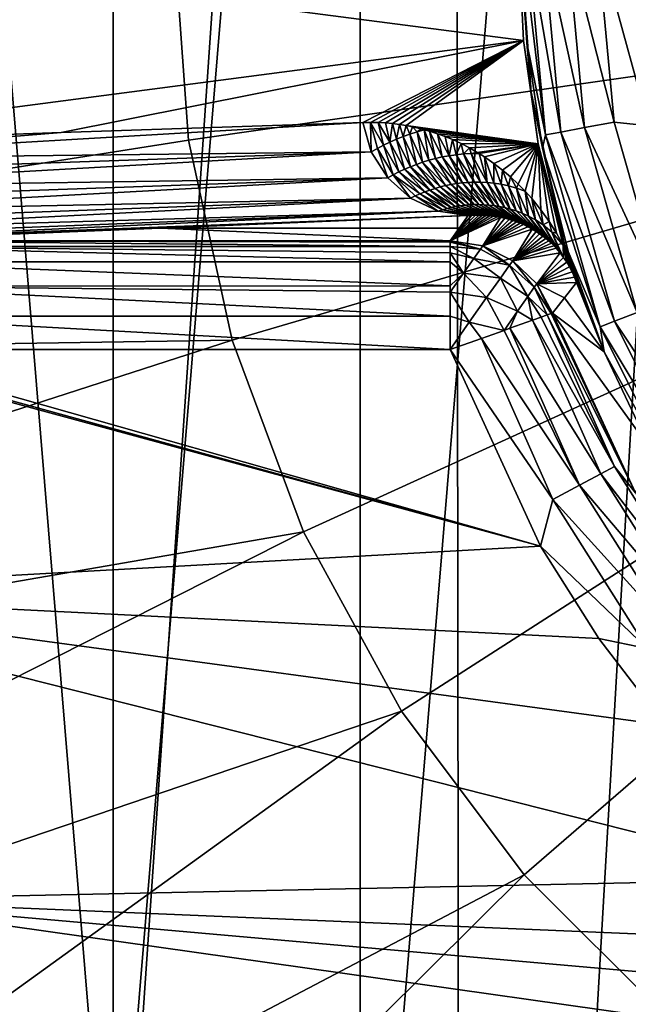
# Model space of a CAD drawing. Header units: metres. Extents: x -147 to 182, y -23 to 81.
# Tile 71 of 212: x -4.38 to -2.7, y -2.95 to -0.23. Entities that reach past the tile are written whole.
import ezdxf

# ---------------------------------------------------------------- set-up
doc = ezdxf.new("R2010")
doc.units = ezdxf.units.M
doc.layers.add('solid_ORA153_SW0001', color=7, linetype='CONTINUOUS')

msp = doc.modelspace()

# ---------------------------------------------------------------- linework, layer by layer
at = {"layer": 'solid_ORA153_SW0001'}
for points in [[(-2.053509, 9.763931, -40.900002), (-3.161774, -9.463129, -40.900002), (-3.184753, 9.455426, -40.900002)], [(-2.053509, 9.763931, -40.900002), (-2.033576, -9.768104, -40.900002), (-3.161774, -9.463129, -40.900002)], [(-3.184753, 9.455426, -40.900002), (-4.448891, -8.930674, -40.900002), (-4.46988, 8.920187, -40.900002)], [(-3.184753, 9.455426, -40.900002), (-3.161774, -9.463129, -40.900002), (-4.448891, -8.930674, -40.900002)], [(-2.666446, 4.924432, 26.700001), (-3.4404, 4.418555, 26.700001), (-3.440383, -4.418568, 26.700001)], [(-2.666446, 4.924432, 26.700001), (-3.440383, -4.418568, 26.700001), (-2.666427, -4.924442, 26.700001)], [(-3.4404, 4.418555, 26.700001), (-4.12078, 3.791986, 26.700001), (-4.120762, -3.792004, 26.700001)], [(-3.4404, 4.418555, 26.700001), (-4.120762, -3.792004, 26.700001), (-3.440383, -4.418568, 26.700001)], [(-4.12078, 3.791986, 26.700001), (-4.688452, 3.062412, 26.700001), (-4.120762, -3.792004, 26.700001)], [(-4.688452, 3.062412, 26.700001), (-4.688441, -3.062429, 26.700001), (-4.120762, -3.792004, 26.700001)], [(-7.801287, -1.175855, 40.898582), (-3.953293, 0, 41.289154), (-7.889405, 0, 40.898582)], [(-7.801287, -1.175855, 40.898582), (-3.913054, -0.562612, 41.289154), (-3.953293, 0, 41.289154)], [(-3.004187, 0.000001, 28.219698), (-2.99041, -0.287379, 28.219698), (-5.20259, 0, 38.562374)], [(0, 0, 41.419533), (-3.953293, 0, 41.289154), (-3.913054, -0.562612, 41.289154)], [(0, 0, 41.419533), (-3.913054, -0.562612, 41.289154), (-3.793157, -1.113771, 41.289154)], [(0, 0, 41.419533), (-3.793157, -1.113771, 41.289154), (-3.596042, -1.642257, 41.289154)], [(0, 0, 41.419533), (-3.596042, -1.642257, 41.289154), (-3.325722, -2.137311, 41.289154)], [(0, 0, 41.419533), (-3.325722, -2.137311, 41.289154), (-2.9877, -2.588856, 41.289154)], [(-2.968901, -0.429621, 28.179861), (-2.99041, -0.287379, 28.219698), (-3.004187, 0.000001, 28.219698)], [(-2.968901, -0.429621, 28.179861), (-3.004187, 0.000001, 28.219698), (-2.999824, 0, 28.179861)], [(-2.999824, 0, 28.179861), (-2.995614, 0, 27.697382), (-2.981189, -0.293621, 27.697382)], [(-2.968901, -0.429621, 28.179861), (-2.999824, 0, 28.179861), (-2.981189, -0.293621, 27.697382)], [(-2.929543, -0.547626, 27.605305), (-2.981189, -0.293621, 27.697382), (-2.995614, 0, 27.697382)], [(-2.929543, -0.547626, 27.605305), (-2.995614, 0, 27.697382), (-2.980288, 0, 27.605305)], [(0, 0, 41.419533), (-2.9877, -2.588856, 41.289154), (-2.588856, -2.9877, 41.289154)], [(-2.980288, 0, 27.605305), (-2.937348, 0, 27.52232), (-2.887334, -0.539736, 27.52232)], [(-2.929543, -0.547626, 27.605305), (-2.980288, 0, 27.605305), (-2.887334, -0.539736, 27.52232)], [(-2.937348, 0, 27.52232), (-2.87096, 0, 27.456572), (-2.822077, -0.527538, 27.456572)], [(-2.887334, -0.539736, 27.52232), (-2.937348, 0, 27.52232), (-2.822077, -0.527538, 27.456572)], [(-2.87096, 0, 27.456572), (-2.787565, 0, 27.414434), (-2.740101, -0.512214, 27.414434)], [(-2.822077, -0.527538, 27.456572), (-2.87096, 0, 27.456572), (-2.740101, -0.512214, 27.414434)], [(-2.787565, 0, 27.414434), (-2.695625, 0, 27.4), (-2.644397, -0.523011, 27.4)], [(-2.740101, -0.512214, 27.414434), (-2.787565, 0, 27.414434), (-2.644397, -0.523011, 27.4)], [(-2.99041, -0.287379, 28.219698), (-5.170907, -0.5733, 38.562374), (-5.20259, 0, 38.562374)], [(-2.99041, -0.287379, 28.219698), (-4.264335, -0.540721, 34.308868), (-5.170907, -0.5733, 38.562374)], [(-2.99041, -0.287379, 28.219698), (-3.432962, -0.513266, 30.416443), (-4.264335, -0.540721, 34.308868)], [(-2.99041, -0.287379, 28.219698), (-3.4114, -0.513061, 30.315979), (-3.432962, -0.513266, 30.416443)], [(-2.99041, -0.287379, 28.219698), (-3.390496, -0.513542, 30.219072), (-3.4114, -0.513061, 30.315979)], [(-2.99041, -0.287379, 28.219698), (-3.370254, -0.51471, 30.12575), (-3.390496, -0.513542, 30.219072)], [(-2.99041, -0.287379, 28.219698), (-3.350685, -0.516585, 30.036091), (-3.370254, -0.51471, 30.12575)], [(-2.99041, -0.287379, 28.219698), (-3.331735, -0.519042, 29.949759), (-3.350685, -0.516585, 30.036091)], [(-2.99041, -0.287379, 28.219698), (-3.313373, -0.522016, 29.866579), (-3.331735, -0.519042, 29.949759)], [(-2.99041, -0.287379, 28.219698), (-2.949206, -0.572124, 28.219698), (-3.313373, -0.522016, 29.866579)], [(-2.968901, -0.429621, 28.179861), (-2.949206, -0.572124, 28.219698), (-2.99041, -0.287379, 28.219698)], [(-2.968901, -0.429621, 28.179861), (-2.981189, -0.293621, 27.697382), (-2.938054, -0.584415, 27.697382)], [(-2.929543, -0.547626, 27.605305), (-2.938054, -0.584415, 27.697382), (-2.981189, -0.293621, 27.697382)], [(-2.876768, -0.850384, 28.179861), (-2.949206, -0.572124, 28.219698), (-2.968901, -0.429621, 28.179861)], [(-2.876768, -0.850384, 28.179861), (-2.968901, -0.429621, 28.179861), (-2.938054, -0.584415, 27.697382)], [(-4.264335, -0.540721, 34.308868), (-3.432962, -0.513266, 30.416443), (-5.163167, -0.614158, 38.561192)], [(-5.163167, -0.614158, 38.561192), (-3.432962, -0.513266, 30.416443), (-3.409309, -0.594676, 30.420786)], [(-3.409309, -0.594676, 30.420786), (-3.432962, -0.513266, 30.416443), (-3.4114, -0.513061, 30.315979)], [(-3.375465, -0.576136, 30.226858), (-3.4114, -0.513061, 30.315979), (-3.390496, -0.513542, 30.219072)], [(-3.392587, -0.585157, 30.323849), (-3.409309, -0.594676, 30.420786), (-3.4114, -0.513061, 30.315979)], [(-3.375465, -0.576136, 30.226858), (-3.392587, -0.585157, 30.323849), (-3.4114, -0.513061, 30.315979)], [(-3.357934, -0.567626, 30.129816), (-3.390496, -0.513542, 30.219072), (-3.370254, -0.51471, 30.12575)], [(-3.357934, -0.567626, 30.129816), (-3.375465, -0.576136, 30.226858), (-3.390496, -0.513542, 30.219072)], [(-3.357934, -0.567626, 30.129816), (-3.370254, -0.51471, 30.12575), (-3.350685, -0.516585, 30.036091)], [(-2.822077, -0.527538, 27.456572), (-2.740101, -0.512214, 27.414434), (-2.599327, -1.006984, 27.414434)], [(-2.599327, -1.006984, 27.414434), (-2.740101, -0.512214, 27.414434), (-2.644397, -0.523011, 27.4)], [(-5.163167, -0.614158, 38.561192), (-5.170907, -0.5733, 38.562374), (-4.264335, -0.540721, 34.308868)], [(-3.33998, -0.559639, 30.032719), (-3.357934, -0.567626, 30.129816), (-3.350685, -0.516585, 30.036091)], [(-3.33998, -0.559639, 30.032719), (-3.350685, -0.516585, 30.036091), (-3.331735, -0.519042, 29.949759)], [(-3.321589, -0.552193, 29.935564), (-3.33998, -0.559639, 30.032719), (-3.331735, -0.519042, 29.949759)], [(-3.321589, -0.552193, 29.935564), (-3.331735, -0.519042, 29.949759), (-3.313373, -0.522016, 29.866579)], [(-3.302742, -0.545307, 29.838348), (-3.321589, -0.552193, 29.935564), (-3.313373, -0.522016, 29.866579)], [(-2.949206, -0.572124, 28.219698), (-3.295606, -0.525518, 29.7866), (-3.313373, -0.522016, 29.866579)], [(-3.302742, -0.545307, 29.838348), (-3.313373, -0.522016, 29.866579), (-3.295606, -0.525518, 29.7866)], [(-3.283415, -0.539006, 29.741066), (-3.302742, -0.545307, 29.838348), (-3.295606, -0.525518, 29.7866)], [(-3.2681, -0.622983, 29.817549), (-3.302742, -0.545307, 29.838348), (-3.283415, -0.539006, 29.741066)], [(-2.949206, -0.572124, 28.219698), (-3.271642, -0.531132, 29.679489), (-3.295606, -0.525518, 29.7866)], [(-3.283415, -0.539006, 29.741066), (-3.295606, -0.525518, 29.7866), (-3.271642, -0.531132, 29.679489)], [(-3.283415, -0.539006, 29.741066), (-3.271642, -0.531132, 29.679489), (-3.26345, -0.533315, 29.643099)], [(-3.25064, -0.617584, 29.715336), (-3.283415, -0.539006, 29.741066), (-3.26345, -0.533315, 29.643099)], [(-3.25064, -0.617584, 29.715336), (-3.2681, -0.622983, 29.817549), (-3.283415, -0.539006, 29.741066)], [(-2.949206, -0.572124, 28.219698), (-3.26345, -0.533315, 29.643099), (-3.271642, -0.531132, 29.679489)], [(-2.949206, -0.572124, 28.219698), (-3.248736, -0.537567, 29.578041), (-3.26345, -0.533315, 29.643099)], [(-3.232703, -0.612773, 29.613068), (-3.26345, -0.533315, 29.643099), (-3.248736, -0.537567, 29.578041)], [(-3.232703, -0.612773, 29.613068), (-3.25064, -0.617584, 29.715336), (-3.26345, -0.533315, 29.643099)], [(-2.949206, -0.572124, 28.219698), (-3.226804, -0.544672, 29.481777), (-3.248736, -0.537567, 29.578041)], [(-3.214253, -0.608585, 29.510735), (-3.248736, -0.537567, 29.578041), (-3.226804, -0.544672, 29.481777)], [(-3.214253, -0.608585, 29.510735), (-3.232703, -0.612773, 29.613068), (-3.248736, -0.537567, 29.578041)], [(-2.929543, -0.547626, 27.605305), (-2.887334, -0.539736, 27.52232), (-2.738996, -1.061092, 27.52232)], [(-2.887334, -0.539736, 27.52232), (-2.822077, -0.527538, 27.456572), (-2.677091, -1.037111, 27.456572)], [(-2.738996, -1.061092, 27.52232), (-2.887334, -0.539736, 27.52232), (-2.677091, -1.037111, 27.456572)], [(-2.677091, -1.037111, 27.456572), (-2.822077, -0.527538, 27.456572), (-2.599327, -1.006984, 27.414434)], [(-7.801287, -1.175855, 40.898582), (-3.793157, -1.113771, 41.289154), (-3.913054, -0.562612, 41.289154)], [(-3.333653, -0.649926, 30.225908), (-3.375465, -0.576136, 30.226858), (-3.357934, -0.567626, 30.129816)], [(-3.317868, -0.642429, 30.123888), (-3.357934, -0.567626, 30.129816), (-3.33998, -0.559639, 30.032719)], [(-3.317868, -0.642429, 30.123888), (-3.333653, -0.649926, 30.225908), (-3.357934, -0.567626, 30.129816)], [(-3.301692, -0.635428, 30.021822), (-3.33998, -0.559639, 30.032719), (-3.321589, -0.552193, 29.935564)], [(-3.301692, -0.635428, 30.021822), (-3.317868, -0.642429, 30.123888), (-3.33998, -0.559639, 30.032719)], [(-3.285109, -0.628939, 29.91971), (-3.321589, -0.552193, 29.935564), (-3.302742, -0.545307, 29.838348)], [(-3.285109, -0.628939, 29.91971), (-3.301692, -0.635428, 30.021822), (-3.321589, -0.552193, 29.935564)], [(-3.2681, -0.622983, 29.817549), (-3.285109, -0.628939, 29.91971), (-3.302742, -0.545307, 29.838348)], [(-2.949206, -0.572124, 28.219698), (-3.205827, -0.552425, 29.390627), (-3.226804, -0.544672, 29.481777)], [(-3.195249, -0.605067, 29.408327), (-3.226804, -0.544672, 29.481777), (-3.205827, -0.552425, 29.390627)], [(-3.195249, -0.605067, 29.408327), (-3.214253, -0.608585, 29.510735), (-3.226804, -0.544672, 29.481777)], [(-2.949206, -0.572124, 28.219698), (-3.185736, -0.560711, 29.304193), (-3.205827, -0.552425, 29.390627)], [(-3.195249, -0.605067, 29.408327), (-3.205827, -0.552425, 29.390627), (-3.185736, -0.560711, 29.304193)], [(-3.175636, -0.602273, 29.30583), (-3.195249, -0.605067, 29.408327), (-3.185736, -0.560711, 29.304193)], [(-2.949206, -0.572124, 28.219698), (-3.161822, -0.571766, 29.202572), (-3.185736, -0.560711, 29.304193)], [(-3.175636, -0.602273, 29.30583), (-3.185736, -0.560711, 29.304193), (-3.161822, -0.571766, 29.202572)], [(-2.779036, -1.076604, 27.605305), (-2.938054, -0.584415, 27.697382), (-2.929543, -0.547626, 27.605305)], [(-2.779036, -1.076604, 27.605305), (-2.929543, -0.547626, 27.605305), (-2.738996, -1.061092, 27.52232)], [(-5.149323, -0.653947, 38.558807), (-5.163167, -0.614158, 38.561192), (-3.409309, -0.594676, 30.420786)], [(-5.129448, -0.691899, 38.555233), (-5.149323, -0.653947, 38.558807), (-3.409309, -0.594676, 30.420786)], [(-5.129448, -0.691899, 38.555233), (-3.409309, -0.594676, 30.420786), (-3.364094, -0.666352, 30.429819)], [(-3.364094, -0.666352, 30.429819), (-3.409309, -0.594676, 30.420786), (-3.392587, -0.585157, 30.323849)], [(-3.349058, -0.657904, 30.327887), (-3.392587, -0.585157, 30.323849), (-3.375465, -0.576136, 30.226858)], [(-3.349058, -0.657904, 30.327887), (-3.364094, -0.666352, 30.429819), (-3.392587, -0.585157, 30.323849)], [(-3.333653, -0.649926, 30.225908), (-3.349058, -0.657904, 30.327887), (-3.375465, -0.576136, 30.226858)], [(-3.155351, -0.600275, 29.203226), (-3.175636, -0.602273, 29.30583), (-3.161822, -0.571766, 29.202572)], [(-2.949206, -0.572124, 28.219698), (-3.139169, -0.583498, 29.107698), (-3.161822, -0.571766, 29.202572)], [(-3.155351, -0.600275, 29.203226), (-3.161822, -0.571766, 29.202572), (-3.139169, -0.583498, 29.107698)], [(-3.134309, -0.599163, 29.100487), (-3.155351, -0.600275, 29.203226), (-3.139169, -0.583498, 29.107698)], [(-2.949206, -0.572124, 28.219698), (-3.117685, -0.595797, 29.019094), (-3.139169, -0.583498, 29.107698)], [(-3.134309, -0.599163, 29.100487), (-3.139169, -0.583498, 29.107698), (-3.117685, -0.595797, 29.019094)], [(-3.134309, -0.599163, 29.100487), (-3.117685, -0.595797, 29.019094), (-3.112279, -0.599091, 28.997034)], [(-2.949206, -0.572124, 28.219698), (-3.112279, -0.599091, 28.997034), (-3.117685, -0.595797, 29.019094)], [(-2.949206, -0.572124, 28.219698), (-3.097314, -0.608606, 28.936472), (-3.112279, -0.599091, 28.997034)], [(-2.949206, -0.572124, 28.219698), (-3.07177, -0.626368, 28.835037), (-3.097314, -0.608606, 28.936472)], [(-2.949206, -0.572124, 28.219698), (-3.04794, -0.644793, 28.742897), (-3.07177, -0.626368, 28.835037)], [(-2.949206, -0.572124, 28.219698), (-3.02569, -0.663781, 28.659384), (-3.04794, -0.644793, 28.742897)], [(-2.949206, -0.572124, 28.219698), (-3.004902, -0.683256, 28.583912), (-3.02569, -0.663781, 28.659384)], [(-2.949206, -0.572124, 28.219698), (-2.985549, -0.703076, 28.516228), (-3.004902, -0.683256, 28.583912)], [(-2.949206, -0.572124, 28.219698), (-2.967299, -0.723449, 28.455072), (-2.985549, -0.703076, 28.516228)], [(-2.949206, -0.572124, 28.219698), (-2.942226, -0.75454, 28.376127), (-2.967299, -0.723449, 28.455072)], [(-2.949206, -0.572124, 28.219698), (-2.919562, -0.786351, 28.311056), (-2.942226, -0.75454, 28.376127)], [(-2.949206, -0.572124, 28.219698), (-2.899153, -0.818794, 28.259089), (-2.919562, -0.786351, 28.311056)], [(-2.949206, -0.572124, 28.219698), (-2.880952, -0.85162, 28.219698), (-2.899153, -0.818794, 28.259089)], [(-2.8779, -0.850719, 28.19989), (-2.880952, -0.85162, 28.219698), (-2.949206, -0.572124, 28.219698)], [(-2.8779, -0.850719, 28.19989), (-2.949206, -0.572124, 28.219698), (-2.876768, -0.850384, 28.179861)], [(-2.876768, -0.850384, 28.179861), (-2.938054, -0.584415, 27.697382), (-2.866624, -0.869581, 27.697382)], [(-2.779036, -1.076604, 27.605305), (-2.866624, -0.869581, 27.697382), (-2.938054, -0.584415, 27.697382)], [(-3.219333, -0.691213, 29.836224), (-3.285109, -0.628939, 29.91971), (-3.2681, -0.622983, 29.817549)], [(-3.20465, -0.68762, 29.73505), (-3.2681, -0.622983, 29.817549), (-3.25064, -0.617584, 29.715336)], [(-3.20465, -0.68762, 29.73505), (-3.219333, -0.691213, 29.836224), (-3.2681, -0.622983, 29.817549)], [(-3.189616, -0.684529, 29.633858), (-3.25064, -0.617584, 29.715336), (-3.232703, -0.612773, 29.613068)], [(-3.189616, -0.684529, 29.633858), (-3.20465, -0.68762, 29.73505), (-3.25064, -0.617584, 29.715336)], [(-3.174207, -0.681971, 29.532644), (-3.232703, -0.612773, 29.613068), (-3.214253, -0.608585, 29.510735)], [(-3.174207, -0.681971, 29.532644), (-3.189616, -0.684529, 29.633858), (-3.232703, -0.612773, 29.613068)], [(-3.158391, -0.679982, 29.431404), (-3.214253, -0.608585, 29.510735), (-3.195249, -0.605067, 29.408327)], [(-3.158391, -0.679982, 29.431404), (-3.174207, -0.681971, 29.532644), (-3.214253, -0.608585, 29.510735)], [(-3.142131, -0.678609, 29.330137), (-3.195249, -0.605067, 29.408327), (-3.175636, -0.602273, 29.30583)], [(-3.142131, -0.678609, 29.330137), (-3.158391, -0.679982, 29.431404), (-3.195249, -0.605067, 29.408327)], [(-3.125379, -0.677908, 29.228834), (-3.175636, -0.602273, 29.30583), (-3.155351, -0.600275, 29.203226)], [(-3.125379, -0.677908, 29.228834), (-3.142131, -0.678609, 29.330137), (-3.175636, -0.602273, 29.30583)], [(-3.108074, -0.677955, 29.127485), (-3.155351, -0.600275, 29.203226), (-3.134309, -0.599163, 29.100487)], [(-3.108074, -0.677955, 29.127485), (-3.125379, -0.677908, 29.228834), (-3.155351, -0.600275, 29.203226)], [(-3.090139, -0.678844, 29.026075), (-3.134309, -0.599163, 29.100487), (-3.112279, -0.599091, 28.997034)], [(-3.090139, -0.678844, 29.026075), (-3.108074, -0.677955, 29.127485), (-3.134309, -0.599163, 29.100487)], [(-3.090139, -0.678844, 29.026075), (-3.112279, -0.599091, 28.997034), (-3.097314, -0.608606, 28.936472)], [(-3.071471, -0.680704, 28.924576), (-3.097314, -0.608606, 28.936472), (-3.07177, -0.626368, 28.835037)], [(-3.071471, -0.680704, 28.924576), (-3.090139, -0.678844, 29.026075), (-3.097314, -0.608606, 28.936472)], [(-3.274929, -0.710162, 30.240704), (-3.349058, -0.657904, 30.327887), (-3.333653, -0.649926, 30.225908)], [(-3.261472, -0.704773, 30.139616), (-3.333653, -0.649926, 30.225908), (-3.317868, -0.642429, 30.123888)], [(-3.261472, -0.704773, 30.139616), (-3.274929, -0.710162, 30.240704), (-3.333653, -0.649926, 30.225908)], [(-3.247729, -0.699808, 30.038506), (-3.317868, -0.642429, 30.123888), (-3.301692, -0.635428, 30.021822)], [(-3.247729, -0.699808, 30.038506), (-3.261472, -0.704773, 30.139616), (-3.317868, -0.642429, 30.123888)], [(-3.233687, -0.695282, 29.937374), (-3.301692, -0.635428, 30.021822), (-3.285109, -0.628939, 29.91971)], [(-3.233687, -0.695282, 29.937374), (-3.247729, -0.699808, 30.038506), (-3.301692, -0.635428, 30.021822)], [(-3.219333, -0.691213, 29.836224), (-3.233687, -0.695282, 29.937374), (-3.285109, -0.628939, 29.91971)], [(-3.051932, -0.683714, 28.822947), (-3.07177, -0.626368, 28.835037), (-3.04794, -0.644793, 28.742897)], [(-3.051932, -0.683714, 28.822947), (-3.071471, -0.680704, 28.924576), (-3.07177, -0.626368, 28.835037)], [(-3.031324, -0.688133, 28.721119), (-3.051932, -0.683714, 28.822947), (-3.04794, -0.644793, 28.742897)], [(-3.031324, -0.688133, 28.721119), (-3.04794, -0.644793, 28.742897), (-3.02569, -0.663781, 28.659384)], [(-5.103716, -0.727219, 38.550491), (-5.129448, -0.691899, 38.555233), (-3.364094, -0.666352, 30.429819)], [(-5.072406, -0.759112, 38.544636), (-5.103716, -0.727219, 38.550491), (-3.364094, -0.666352, 30.429819)], [(-5.072406, -0.759112, 38.544636), (-3.364094, -0.666352, 30.429819), (-3.301015, -0.722171, 30.442806)], [(-3.301015, -0.722171, 30.442806), (-3.364094, -0.666352, 30.429819), (-3.349058, -0.657904, 30.327887)], [(-3.288107, -0.715965, 30.341766), (-3.301015, -0.722171, 30.442806), (-3.349058, -0.657904, 30.327887)], [(-3.274929, -0.710162, 30.240704), (-3.288107, -0.715965, 30.341766), (-3.349058, -0.657904, 30.327887)], [(-3.142131, -0.678609, 29.330137), (-3.099263, -0.740263, 29.438017), (-3.158391, -0.679982, 29.431404)], [(-3.125379, -0.677908, 29.228834), (-3.0854, -0.741211, 29.336077), (-3.142131, -0.678609, 29.330137)], [(-3.142131, -0.678609, 29.330137), (-3.0854, -0.741211, 29.336077), (-3.099263, -0.740263, 29.438017)], [(-3.125379, -0.677908, 29.228834), (-3.071216, -0.742794, 29.234184), (-3.0854, -0.741211, 29.336077)], [(-3.108074, -0.677955, 29.127485), (-3.071216, -0.742794, 29.234184), (-3.125379, -0.677908, 29.228834)], [(-3.108074, -0.677955, 29.127485), (-3.056671, -0.745081, 29.132353), (-3.071216, -0.742794, 29.234184)], [(-3.090139, -0.678844, 29.026075), (-3.056671, -0.745081, 29.132353), (-3.108074, -0.677955, 29.127485)], [(-3.090139, -0.678844, 29.026075), (-3.041712, -0.748161, 29.030592), (-3.056671, -0.745081, 29.132353)], [(-3.071471, -0.680704, 28.924576), (-3.041712, -0.748161, 29.030592), (-3.090139, -0.678844, 29.026075)], [(-3.009354, -0.694361, 28.618963), (-3.031324, -0.688133, 28.721119), (-3.02569, -0.663781, 28.659384)], [(-3.009354, -0.694361, 28.618963), (-3.02569, -0.663781, 28.659384), (-3.004902, -0.683256, 28.583912)], [(-3.261472, -0.704773, 30.139616), (-3.201518, -0.750787, 30.254494), (-3.274929, -0.710162, 30.240704)], [(-3.247729, -0.699808, 30.038506), (-3.189438, -0.747946, 30.15239), (-3.261472, -0.704773, 30.139616)], [(-3.261472, -0.704773, 30.139616), (-3.189438, -0.747946, 30.15239), (-3.201518, -0.750787, 30.254494)], [(-3.233687, -0.695282, 29.937374), (-3.177177, -0.745506, 30.050289), (-3.247729, -0.699808, 30.038506)], [(-3.247729, -0.699808, 30.038506), (-3.177177, -0.745506, 30.050289), (-3.189438, -0.747946, 30.15239)], [(-3.219333, -0.691213, 29.836224), (-3.16473, -0.74348, 29.948196), (-3.233687, -0.695282, 29.937374)], [(-3.233687, -0.695282, 29.937374), (-3.16473, -0.74348, 29.948196), (-3.177177, -0.745506, 30.050289)], [(-3.20465, -0.68762, 29.73505), (-3.152085, -0.741885, 29.846117), (-3.219333, -0.691213, 29.836224)], [(-3.219333, -0.691213, 29.836224), (-3.152085, -0.741885, 29.846117), (-3.16473, -0.74348, 29.948196)], [(-3.189616, -0.684529, 29.633858), (-3.139232, -0.740739, 29.744053), (-3.20465, -0.68762, 29.73505)], [(-3.20465, -0.68762, 29.73505), (-3.139232, -0.740739, 29.744053), (-3.152085, -0.741885, 29.846117)], [(-3.174207, -0.681971, 29.532644), (-3.126156, -0.740066, 29.642012), (-3.189616, -0.684529, 29.633858)], [(-3.189616, -0.684529, 29.633858), (-3.126156, -0.740066, 29.642012), (-3.139232, -0.740739, 29.744053)], [(-3.158391, -0.679982, 29.431404), (-3.11284, -0.739896, 29.539997), (-3.174207, -0.681971, 29.532644)], [(-3.174207, -0.681971, 29.532644), (-3.11284, -0.739896, 29.539997), (-3.126156, -0.740066, 29.642012)], [(-3.158391, -0.679982, 29.431404), (-3.099263, -0.740263, 29.438017), (-3.11284, -0.739896, 29.539997)], [(-3.071471, -0.680704, 28.924576), (-3.026267, -0.752155, 28.928913), (-3.041712, -0.748161, 29.030592)], [(-3.051932, -0.683714, 28.822947), (-3.026267, -0.752155, 28.928913), (-3.071471, -0.680704, 28.924576)], [(-3.051932, -0.683714, 28.822947), (-3.010239, -0.757227, 28.827333), (-3.026267, -0.752155, 28.928913)], [(-3.031324, -0.688133, 28.721119), (-3.010239, -0.757227, 28.827333), (-3.051932, -0.683714, 28.822947)], [(-3.031324, -0.688133, 28.721119), (-2.993493, -0.763615, 28.72587), (-3.010239, -0.757227, 28.827333)], [(-3.009354, -0.694361, 28.618963), (-2.993493, -0.763615, 28.72587), (-3.031324, -0.688133, 28.721119)], [(-3.009354, -0.694361, 28.618963), (-3.004902, -0.683256, 28.583912), (-2.985549, -0.703076, 28.516228)], [(-3.009354, -0.694361, 28.618963), (-2.985549, -0.703076, 28.516228), (-2.975821, -0.771681, 28.624542)], [(-3.009354, -0.694361, 28.618963), (-2.975821, -0.771681, 28.624542), (-2.993493, -0.763615, 28.72587)], [(-2.956893, -0.78203, 28.523365), (-2.985549, -0.703076, 28.516228), (-2.967299, -0.723449, 28.455072)], [(-2.975821, -0.771681, 28.624542), (-2.985549, -0.703076, 28.516228), (-2.956893, -0.78203, 28.523365)], [(-5.035914, -0.786776, 38.537735), (-5.072406, -0.759112, 38.544636), (-3.301015, -0.722171, 30.442806)], [(-4.994858, -0.809381, 38.529896), (-5.035914, -0.786776, 38.537735), (-3.301015, -0.722171, 30.442806)], [(-4.994858, -0.809381, 38.529896), (-3.301015, -0.722171, 30.442806), (-3.225163, -0.757629, 30.4587)], [(-3.288107, -0.715965, 30.341766), (-3.225163, -0.757629, 30.4587), (-3.301015, -0.722171, 30.442806)], [(-3.274929, -0.710162, 30.240704), (-3.213425, -0.754018, 30.356598), (-3.288107, -0.715965, 30.341766)], [(-3.288107, -0.715965, 30.341766), (-3.213425, -0.754018, 30.356598), (-3.225163, -0.757629, 30.4587)], [(-3.274929, -0.710162, 30.240704), (-3.201518, -0.750787, 30.254494), (-3.213425, -0.754018, 30.356598)], [(-2.936112, -0.795805, 28.422331), (-2.967299, -0.723449, 28.455072), (-2.942226, -0.75454, 28.376127)], [(-2.956893, -0.78203, 28.523365), (-2.967299, -0.723449, 28.455072), (-2.936112, -0.795805, 28.422331)], [(-4.950089, -0.826156, 38.521294), (-4.994858, -0.809381, 38.529896), (-3.225163, -0.757629, 30.4587)], [(-4.902678, -0.836472, 38.512127), (-4.950089, -0.826156, 38.521294), (-3.225163, -0.757629, 30.4587)], [(-4.902678, -0.836472, 38.512127), (-3.225163, -0.757629, 30.4587), (-3.142744, -0.769864, 30.476198)], [(-3.225163, -0.757629, 30.4587), (-3.213425, -0.754018, 30.356598), (-3.142744, -0.769864, 30.476198)], [(-3.213425, -0.754018, 30.356598), (-3.201518, -0.750787, 30.254494), (-3.122141, -0.768866, 30.289555)], [(-3.213425, -0.754018, 30.356598), (-3.132265, -0.769196, 30.381031), (-3.142744, -0.769864, 30.476198)], [(-3.213425, -0.754018, 30.356598), (-3.122141, -0.768866, 30.289555), (-3.132265, -0.769196, 30.381031)], [(-3.201518, -0.750787, 30.254494), (-3.189438, -0.747946, 30.15239), (-3.112389, -0.76884, 30.201843)], [(-3.201518, -0.750787, 30.254494), (-3.112389, -0.76884, 30.201843), (-3.122141, -0.768866, 30.289555)], [(-3.189438, -0.747946, 30.15239), (-3.177177, -0.745506, 30.050289), (-3.10299, -0.76909, 30.117702)], [(-3.189438, -0.747946, 30.15239), (-3.10299, -0.76909, 30.117702), (-3.112389, -0.76884, 30.201843)], [(-3.177177, -0.745506, 30.050289), (-3.16473, -0.74348, 29.948196), (-3.093922, -0.76959, 30.036913)], [(-3.177177, -0.745506, 30.050289), (-3.093922, -0.76959, 30.036913), (-3.10299, -0.76909, 30.117702)], [(-3.16473, -0.74348, 29.948196), (-3.152085, -0.741885, 29.846117), (-3.083042, -0.770529, 29.940496)], [(-3.16473, -0.74348, 29.948196), (-3.083042, -0.770529, 29.940496), (-3.093922, -0.76959, 30.036913)], [(-3.152085, -0.741885, 29.846117), (-3.139232, -0.740739, 29.744053), (-3.072642, -0.77178, 29.8489)], [(-3.152085, -0.741885, 29.846117), (-3.072642, -0.77178, 29.8489), (-3.083042, -0.770529, 29.940496)], [(-3.139232, -0.740739, 29.744053), (-3.126156, -0.740066, 29.642012), (-3.062694, -0.773307, 29.76181)], [(-3.139232, -0.740739, 29.744053), (-3.062694, -0.773307, 29.76181), (-3.072642, -0.77178, 29.8489)], [(-3.126156, -0.740066, 29.642012), (-3.11284, -0.739896, 29.539997), (-3.041141, -0.777765, 29.575117)], [(-3.126156, -0.740066, 29.642012), (-3.041141, -0.777765, 29.575117), (-3.053185, -0.775076, 29.679098)], [(-3.126156, -0.740066, 29.642012), (-3.053185, -0.775076, 29.679098), (-3.062694, -0.773307, 29.76181)], [(-3.11284, -0.739896, 29.539997), (-3.029782, -0.780776, 29.477928), (-3.041141, -0.777765, 29.575117)], [(-3.11284, -0.739896, 29.539997), (-3.099263, -0.740263, 29.438017), (-3.029782, -0.780776, 29.477928)], [(-3.099263, -0.740263, 29.438017), (-3.019067, -0.784058, 29.387091), (-3.029782, -0.780776, 29.477928)], [(-3.099263, -0.740263, 29.438017), (-3.0854, -0.741211, 29.336077), (-3.019067, -0.784058, 29.387091)], [(-3.0854, -0.741211, 29.336077), (-3.008954, -0.787569, 29.302193), (-3.019067, -0.784058, 29.387091)], [(-3.0854, -0.741211, 29.336077), (-3.071216, -0.742794, 29.234184), (-3.008954, -0.787569, 29.302193)], [(-3.071216, -0.742794, 29.234184), (-2.999406, -0.791269, 29.222855), (-3.008954, -0.787569, 29.302193)], [(-3.071216, -0.742794, 29.234184), (-3.056671, -0.745081, 29.132353), (-2.999406, -0.791269, 29.222855)], [(-3.056671, -0.745081, 29.132353), (-2.990386, -0.795128, 29.148685), (-2.999406, -0.791269, 29.222855)], [(-3.056671, -0.745081, 29.132353), (-3.041712, -0.748161, 29.030592), (-2.990386, -0.795128, 29.148685)], [(-3.041712, -0.748161, 29.030592), (-2.977774, -0.801152, 29.046412), (-2.990386, -0.795128, 29.148685)], [(-3.041712, -0.748161, 29.030592), (-3.026267, -0.752155, 28.928913), (-2.977774, -0.801152, 29.046412)], [(-3.026267, -0.752155, 28.928913), (-2.955496, -0.813779, 28.870562), (-2.966174, -0.807391, 28.954008)], [(-3.026267, -0.752155, 28.928913), (-3.010239, -0.757227, 28.827333), (-2.955496, -0.813779, 28.870562)], [(-3.026267, -0.752155, 28.928913), (-2.966174, -0.807391, 28.954008), (-2.977774, -0.801152, 29.046412)], [(-3.010239, -0.757227, 28.827333), (-2.945654, -0.820267, 28.795218), (-2.955496, -0.813779, 28.870562)], [(-3.010239, -0.757227, 28.827333), (-2.993493, -0.763615, 28.72587), (-2.945654, -0.820267, 28.795218)], [(-2.936112, -0.795805, 28.422331), (-2.942226, -0.75454, 28.376127), (-2.919562, -0.786351, 28.311056)], [(-4.902678, -0.836472, 38.512127), (-3.142744, -0.769864, 30.476198), (-3.991049, -0.804563, 34.452267)], [(-3.991049, -0.804563, 34.452267), (-3.142744, -0.769864, 30.476198), (-3.167643, -0.80478, 34.477215)], [(-3.112389, -0.76884, 30.201843), (-3.10299, -0.76909, 30.117702), (-3.192498, -0.83991, 38.502617)], [(-3.122141, -0.768866, 30.289555), (-3.112389, -0.76884, 30.201843), (-3.192498, -0.83991, 38.502617)], [(-3.132265, -0.769196, 30.381031), (-3.122141, -0.768866, 30.289555), (-3.192498, -0.83991, 38.502617)], [(-3.10299, -0.76909, 30.117702), (-3.093922, -0.76959, 30.036913), (-3.192498, -0.83991, 38.502617)], [(-3.132265, -0.769196, 30.381031), (-3.192498, -0.83991, 38.502617), (-3.167643, -0.80478, 34.477215)], [(-3.093922, -0.76959, 30.036913), (-3.083042, -0.770529, 29.940496), (-3.192498, -0.83991, 38.502617)], [(-3.083042, -0.770529, 29.940496), (-3.072642, -0.77178, 29.8489), (-3.192498, -0.83991, 38.502617)], [(-3.072642, -0.77178, 29.8489), (-3.062694, -0.773307, 29.76181), (-3.192498, -0.83991, 38.502617)], [(-3.062694, -0.773307, 29.76181), (-3.053185, -0.775076, 29.679098), (-3.192498, -0.83991, 38.502617)], [(-3.053185, -0.775076, 29.679098), (-3.10203, -0.85388, 38.503052), (-3.192498, -0.83991, 38.502617)], [(-3.132265, -0.769196, 30.381031), (-3.167643, -0.80478, 34.477215), (-3.142744, -0.769864, 30.476198)], [(-3.053185, -0.775076, 29.679098), (-3.041141, -0.777765, 29.575117), (-3.10203, -0.85388, 38.503052)], [(-3.041141, -0.777765, 29.575117), (-3.029782, -0.780776, 29.477928), (-3.10203, -0.85388, 38.503052)], [(-3.029782, -0.780776, 29.477928), (-3.019067, -0.784058, 29.387091), (-3.10203, -0.85388, 38.503052)], [(-3.019067, -0.784058, 29.387091), (-3.008954, -0.787569, 29.302193), (-3.10203, -0.85388, 38.503052)], [(-2.993493, -0.763615, 28.72587), (-2.936573, -0.826816, 28.727205), (-2.945654, -0.820267, 28.795218)], [(-2.993493, -0.763615, 28.72587), (-2.975821, -0.771681, 28.624542), (-2.936573, -0.826816, 28.727205)], [(-2.975821, -0.771681, 28.624542), (-2.920419, -0.839978, 28.610516), (-2.928181, -0.833394, 28.665838)], [(-2.975821, -0.771681, 28.624542), (-2.956893, -0.78203, 28.523365), (-2.920419, -0.839978, 28.610516)], [(-2.975821, -0.771681, 28.624542), (-2.928181, -0.833394, 28.665838), (-2.936573, -0.826816, 28.727205)], [(-2.956893, -0.78203, 28.523365), (-2.900367, -0.859619, 28.475487), (-2.91323, -0.846551, 28.56068)], [(-2.956893, -0.78203, 28.523365), (-2.936112, -0.795805, 28.422331), (-2.900367, -0.859619, 28.475487)], [(-2.956893, -0.78203, 28.523365), (-2.91323, -0.846551, 28.56068), (-2.920419, -0.839978, 28.610516)], [(-2.936112, -0.795805, 28.422331), (-2.919562, -0.786351, 28.311056), (-2.912199, -0.815664, 28.321383)], [(-2.912199, -0.815664, 28.321383), (-2.919562, -0.786351, 28.311056), (-2.899153, -0.818794, 28.259089)], [(-4.902678, -0.836472, 38.512127), (-3.991049, -0.804563, 34.452267), (-4.853806, -0.83991, 38.502617)], [(-3.991049, -0.804563, 34.452267), (-3.192498, -0.83991, 38.502617), (-4.853806, -0.83991, 38.502617)], [(-3.991049, -0.804563, 34.452267), (-3.167643, -0.80478, 34.477215), (-3.192498, -0.83991, 38.502617)], [(-3.008954, -0.787569, 29.302193), (-2.999406, -0.791269, 29.222855), (-3.10203, -0.85388, 38.503052)], [(-2.999406, -0.791269, 29.222855), (-2.990386, -0.795128, 29.148685), (-3.10203, -0.85388, 38.503052)], [(-2.990386, -0.795128, 29.148685), (-2.977774, -0.801152, 29.046412), (-3.10203, -0.85388, 38.503052)], [(-2.977774, -0.801152, 29.046412), (-2.966174, -0.807391, 28.954008), (-3.10203, -0.85388, 38.503052)], [(-2.966174, -0.807391, 28.954008), (-3.019759, -0.894641, 38.503204), (-3.10203, -0.85388, 38.503052)], [(-2.966174, -0.807391, 28.954008), (-2.955496, -0.813779, 28.870562), (-3.019759, -0.894641, 38.503204)], [(-2.955496, -0.813779, 28.870562), (-2.945654, -0.820267, 28.795218), (-3.019759, -0.894641, 38.503204)], [(-2.936112, -0.795805, 28.422331), (-2.889225, -0.872565, 28.406803), (-2.900367, -0.859619, 28.475487)], [(-2.936112, -0.795805, 28.422331), (-2.912199, -0.815664, 28.321383), (-2.889225, -0.872565, 28.406803)], [(-3.192498, -0.843929, 38.549015), (-4.853806, -0.83991, 38.502617), (-3.192498, -0.83991, 38.502617)], [(-3.192498, -0.8551, 38.594288), (-4.853806, -0.83991, 38.502617), (-3.192498, -0.843929, 38.549015)], [(-4.853806, -0.855232, 38.594685), (-4.853806, -0.83991, 38.502617), (-3.192498, -0.8551, 38.594288)], [(-3.108549, -0.863131, 38.579704), (-3.192498, -0.83991, 38.502617), (-3.10203, -0.85388, 38.503052)], [(-3.108549, -0.863131, 38.579704), (-3.192498, -0.843929, 38.549015), (-3.192498, -0.83991, 38.502617)], [(-2.945654, -0.820267, 28.795218), (-2.936573, -0.826816, 28.727205), (-3.019759, -0.894641, 38.503204)], [(-2.936573, -0.826816, 28.727205), (-2.928181, -0.833394, 28.665838), (-3.019759, -0.894641, 38.503204)], [(-2.928181, -0.833394, 28.665838), (-2.920419, -0.839978, 28.610516), (-3.019759, -0.894641, 38.503204)], [(-2.920419, -0.839978, 28.610516), (-2.91323, -0.846551, 28.56068), (-3.019759, -0.894641, 38.503204)], [(-2.912199, -0.815664, 28.321383), (-2.899153, -0.818794, 28.259089), (-2.880952, -0.85162, 28.219698)], [(-2.912199, -0.815664, 28.321383), (-2.880952, -0.85162, 28.219698), (-2.879493, -0.885426, 28.351854)], [(-2.912199, -0.815664, 28.321383), (-2.879493, -0.885426, 28.351854), (-2.889225, -0.872565, 28.406803)], [(-4.853806, -0.855232, 38.594685), (-3.192498, -0.8551, 38.594288), (-3.192498, -0.873234, 38.637444)], [(-4.853806, -0.855232, 38.594685), (-3.192498, -0.873234, 38.637444), (-3.192498, -0.89792, 38.67733)], [(-4.853806, -0.89817, 38.677673), (-4.853806, -0.855232, 38.594685), (-3.192498, -0.89792, 38.67733)], [(-3.108549, -0.863131, 38.579704), (-3.192498, -0.8551, 38.594288), (-3.192498, -0.843929, 38.549015)], [(-3.126685, -0.888864, 38.650501), (-3.192498, -0.873234, 38.637444), (-3.192498, -0.8551, 38.594288)], [(-3.108549, -0.863131, 38.579704), (-3.126685, -0.888864, 38.650501), (-3.192498, -0.8551, 38.594288)], [(-3.028665, -0.907278, 38.595112), (-3.126685, -0.888864, 38.650501), (-3.108549, -0.863131, 38.579704)], [(-3.028665, -0.907278, 38.595112), (-3.108549, -0.863131, 38.579704), (-3.10203, -0.85388, 38.503052)], [(-3.028665, -0.907278, 38.595112), (-3.10203, -0.85388, 38.503052), (-3.019759, -0.894641, 38.503204)], [(-2.91323, -0.846551, 28.56068), (-2.900367, -0.859619, 28.475487), (-3.019759, -0.894641, 38.503204)], [(-2.900367, -0.859619, 28.475487), (-2.889225, -0.872565, 28.406803), (-3.019759, -0.894641, 38.503204)], [(-2.8779, -0.850719, 28.19989), (-2.869936, -0.873205, 28.181234), (-2.880952, -0.85162, 28.219698)], [(-2.879493, -0.885426, 28.351854), (-2.880952, -0.85162, 28.219698), (-2.870899, -0.898327, 28.308426)], [(-2.872433, -0.875813, 28.215403), (-2.880952, -0.85162, 28.219698), (-2.869936, -0.873205, 28.181234)], [(-2.870899, -0.898327, 28.308426), (-2.880952, -0.85162, 28.219698), (-2.863199, -0.911487, 28.274904)], [(-2.872433, -0.875813, 28.215403), (-2.863199, -0.911487, 28.274904), (-2.880952, -0.85162, 28.219698)], [(-2.8779, -0.850719, 28.19989), (-2.876768, -0.850384, 28.179861), (-2.869936, -0.873205, 28.181234)], [(-2.869936, -0.873205, 28.181234), (-2.876768, -0.850384, 28.179861), (-2.866624, -0.869581, 27.697382)], [(-3.155106, -0.92919, 38.710247), (-3.192498, -0.89792, 38.67733), (-3.192498, -0.873234, 38.637444)], [(-3.126685, -0.888864, 38.650501), (-3.155106, -0.92919, 38.710247), (-3.192498, -0.873234, 38.637444)], [(-3.053391, -0.942361, 38.677845), (-3.155106, -0.92919, 38.710247), (-3.126685, -0.888864, 38.650501)], [(-3.028665, -0.907278, 38.595112), (-3.053391, -0.942361, 38.677845), (-3.126685, -0.888864, 38.650501)], [(-2.9602, -0.967643, 38.579788), (-3.028665, -0.907278, 38.595112), (-3.019759, -0.894641, 38.503204)], [(-2.889225, -0.872565, 28.406803), (-2.953668, -0.958374, 38.503052), (-3.019759, -0.894641, 38.503204)], [(-2.9602, -0.967643, 38.579788), (-3.019759, -0.894641, 38.503204), (-2.953668, -0.958374, 38.503052)], [(-2.889225, -0.872565, 28.406803), (-2.879493, -0.885426, 28.351854), (-2.953668, -0.958374, 38.503052)], [(-2.879493, -0.885426, 28.351854), (-2.870899, -0.898327, 28.308426), (-2.953668, -0.958374, 38.503052)], [(-2.872433, -0.875813, 28.215403), (-2.869936, -0.873205, 28.181234), (-2.863901, -0.892907, 28.184963)], [(-2.872433, -0.875813, 28.215403), (-2.863901, -0.892907, 28.184963), (-2.864887, -0.897006, 28.21459)], [(-2.872433, -0.875813, 28.215403), (-2.864887, -0.897006, 28.21459), (-2.863199, -0.911487, 28.274904)], [(-2.869936, -0.873205, 28.181234), (-2.866624, -0.869581, 27.697382), (-2.767586, -1.146372, 27.697382)], [(-2.863901, -0.892907, 28.184963), (-2.869936, -0.873205, 28.181234), (-2.767586, -1.146372, 27.697382)], [(-2.779036, -1.076604, 27.605305), (-2.767586, -1.146372, 27.697382), (-2.866624, -0.869581, 27.697382)], [(-2.864887, -0.897006, 28.21459), (-2.863901, -0.892907, 28.184963), (-2.85868, -0.909641, 28.190475)], [(-2.85868, -0.909641, 28.190475), (-2.863901, -0.892907, 28.184963), (-2.767586, -1.146372, 27.697382)], [(-4.853806, -0.89817, 38.677673), (-3.192498, -0.89792, 38.67733), (-3.192498, -0.964214, 38.743176)], [(-4.853806, -0.964557, 38.743423), (-4.853806, -0.89817, 38.677673), (-3.192498, -0.964214, 38.743176)], [(-3.155106, -0.92919, 38.710247), (-3.192498, -0.964214, 38.743176), (-3.192498, -0.89792, 38.67733)], [(-2.978371, -0.993425, 38.65065), (-3.053391, -0.942361, 38.677845), (-3.028665, -0.907278, 38.595112)], [(-2.9602, -0.967643, 38.579788), (-2.978371, -0.993425, 38.65065), (-3.028665, -0.907278, 38.595112)], [(-2.870899, -0.898327, 28.308426), (-2.863199, -0.911487, 28.274904), (-2.953668, -0.958374, 38.503052)], [(-2.863199, -0.911487, 28.274904), (-2.856168, -0.925281, 28.25036), (-2.953668, -0.958374, 38.503052)], [(-2.864887, -0.897006, 28.21459), (-2.85868, -0.909641, 28.190475), (-2.854264, -0.9236, 28.197292)], [(-2.864887, -0.897006, 28.21459), (-2.854264, -0.9236, 28.197292), (-2.85832, -0.915289, 28.216488)], [(-2.864887, -0.897006, 28.21459), (-2.856168, -0.925281, 28.25036), (-2.863199, -0.911487, 28.274904)], [(-2.864887, -0.897006, 28.21459), (-2.85832, -0.915289, 28.216488), (-2.856168, -0.925281, 28.25036)], [(-2.854264, -0.9236, 28.197292), (-2.85868, -0.909641, 28.190475), (-2.767586, -1.146372, 27.697382)], [(-2.85832, -0.915289, 28.216488), (-2.854264, -0.9236, 28.197292), (-2.847777, -0.943854, 28.213261)], [(-2.85832, -0.915289, 28.216488), (-2.847777, -0.943854, 28.213261), (-2.852713, -0.930838, 28.220348)], [(-2.85832, -0.915289, 28.216488), (-2.852713, -0.930838, 28.220348), (-2.856168, -0.925281, 28.25036)], [(-3.155106, -0.92919, 38.710247), (-3.192498, -0.981379, 38.7547), (-3.192498, -0.964214, 38.743176)], [(-3.09155, -0.996505, 38.743408), (-3.192498, -0.981379, 38.7547), (-3.155106, -0.92919, 38.710247)], [(-3.053391, -0.942361, 38.677845), (-3.09155, -0.996505, 38.743408), (-3.155106, -0.92919, 38.710247)], [(-3.006844, -1.033826, 38.71043), (-3.09155, -0.996505, 38.743408), (-3.053391, -0.942361, 38.677845)], [(-2.978371, -0.993425, 38.65065), (-3.006844, -1.033826, 38.71043), (-3.053391, -0.942361, 38.677845)], [(-2.856168, -0.925281, 28.25036), (-2.849692, -0.940101, 28.235027), (-2.953668, -0.958374, 38.503052)], [(-2.849692, -0.940101, 28.235027), (-2.844287, -0.954786, 28.230207), (-2.953668, -0.958374, 38.503052)], [(-2.852713, -0.930838, 28.220348), (-2.849692, -0.940101, 28.235027), (-2.856168, -0.925281, 28.25036)], [(-2.847777, -0.943854, 28.213261), (-2.854264, -0.9236, 28.197292), (-2.767586, -1.146372, 27.697382)], [(-2.852713, -0.930838, 28.220348), (-2.847777, -0.943854, 28.213261), (-2.844287, -0.954786, 28.230207)], [(-2.852713, -0.930838, 28.220348), (-2.844287, -0.954786, 28.230207), (-2.849692, -0.940101, 28.235027)], [(-2.844287, -0.954786, 28.230207), (-2.847777, -0.943854, 28.213261), (-2.767586, -1.146372, 27.697382)], [(-4.853806, -0.964557, 38.743423), (-3.192498, -0.964214, 38.743176), (-3.192498, -0.981379, 38.7547)], [(-4.853806, -0.964557, 38.743423), (-3.192498, -0.981379, 38.7547), (-3.192498, -1.047576, 38.785442)], [(-4.853806, -1.047954, 38.785564), (-4.853806, -0.964557, 38.743423), (-3.192498, -1.047576, 38.785442)], [(-2.9602, -0.967643, 38.579788), (-2.924411, -1.044176, 38.594692), (-2.978371, -0.993425, 38.65065)], [(-2.9602, -0.967643, 38.579788), (-2.953668, -0.958374, 38.503052), (-2.913796, -1.040386, 38.549225)], [(-2.9602, -0.967643, 38.579788), (-2.913796, -1.040386, 38.549225), (-2.924411, -1.044176, 38.594692)], [(-2.953668, -0.958374, 38.503052), (-2.844287, -0.954786, 28.230207), (-2.877105, -0.996629, 33.337242)], [(-2.953668, -0.958374, 38.503052), (-2.877105, -0.996629, 33.337242), (-2.909978, -1.039023, 38.502617)], [(-2.913796, -1.040386, 38.549225), (-2.953668, -0.958374, 38.503052), (-2.909978, -1.039023, 38.502617)], [(-2.877105, -0.996629, 33.337242), (-2.844287, -0.954786, 28.230207), (-2.767586, -1.146372, 27.697382)], [(-3.13946, -1.064484, 38.78548), (-3.192498, -1.047576, 38.785442), (-3.192498, -0.981379, 38.7547)], [(-3.09155, -0.996505, 38.743408), (-3.13946, -1.064484, 38.78548), (-3.192498, -0.981379, 38.7547)], [(-3.09155, -0.996505, 38.743408), (-3.043482, -1.086691, 38.754879), (-3.13946, -1.064484, 38.78548)], [(-3.006844, -1.033826, 38.71043), (-3.043482, -1.086691, 38.754879), (-3.09155, -0.996505, 38.743408)], [(-2.978371, -0.993425, 38.65065), (-2.964851, -1.058616, 38.677681), (-3.006844, -1.033826, 38.71043)], [(-2.978371, -0.993425, 38.65065), (-2.924411, -1.044176, 38.594692), (-2.941548, -1.050295, 38.637825)], [(-2.978371, -0.993425, 38.65065), (-2.941548, -1.050295, 38.637825), (-2.964851, -1.058616, 38.677681)], [(-2.909978, -1.039023, 38.502617), (-2.877105, -0.996629, 33.337242), (-2.767586, -1.146372, 27.697382)], [(-4.853806, -1.047954, 38.785564), (-3.192498, -1.047576, 38.785442), (-3.192498, -1.139898, 38.799999)], [(-4.853806, -1.047954, 38.785564), (-3.192498, -1.139898, 38.799999), (-4.853806, -1.139898, 38.799999)], [(-3.13946, -1.064484, 38.78548), (-3.192498, -1.139898, 38.799999), (-3.192498, -1.047576, 38.785442)], [(-3.006844, -1.033826, 38.71043), (-3.027373, -1.080939, 38.743427), (-3.043482, -1.086691, 38.754879)], [(-3.006844, -1.033826, 38.71043), (-2.964851, -1.058616, 38.677681), (-3.027373, -1.080939, 38.743427)], [(-3.027373, -1.080939, 38.743427), (-2.964851, -1.058616, 38.677681), (-2.777101, -1.482808, 38.677681)], [(-2.964851, -1.058616, 38.677681), (-2.941548, -1.050295, 38.637825), (-2.739222, -1.462583, 38.594696)], [(-2.777101, -1.482808, 38.677681), (-2.964851, -1.058616, 38.677681), (-2.739222, -1.462583, 38.594696)], [(-2.941548, -1.050295, 38.637825), (-2.924411, -1.044176, 38.594692), (-2.739222, -1.462583, 38.594696)], [(-2.924411, -1.044176, 38.594692), (-2.913796, -1.040386, 38.549225), (-2.681595, -1.535119, 38.502617)], [(-2.739222, -1.462583, 38.594696), (-2.924411, -1.044176, 38.594692), (-2.681595, -1.535119, 38.502617)], [(-2.913796, -1.040386, 38.549225), (-2.909978, -1.039023, 38.502617), (-2.681595, -1.535119, 38.502617)], [(-2.909978, -1.039023, 38.502617), (-2.767586, -1.146372, 27.697382), (-2.641896, -1.412122, 27.697382)], [(-2.681595, -1.535119, 38.502617), (-2.909978, -1.039023, 38.502617), (-2.641896, -1.412122, 27.697382)], [(-2.738996, -1.061092, 27.52232), (-2.677091, -1.037111, 27.456572), (-2.44094, -1.511366, 27.456572)], [(-3.13946, -1.064484, 38.78548), (-3.105912, -1.108982, 38.785564), (-3.192498, -1.139898, 38.799999)], [(-3.13946, -1.064484, 38.78548), (-3.043482, -1.086691, 38.754879), (-3.105912, -1.108982, 38.785564)], [(-3.043482, -1.086691, 38.754879), (-3.027373, -1.080939, 38.743427), (-2.835663, -1.514077, 38.743427)], [(-2.835663, -1.514077, 38.743427), (-3.027373, -1.080939, 38.743427), (-2.777101, -1.482808, 38.677681)], [(-2.779036, -1.076604, 27.605305), (-2.738996, -1.061092, 27.52232), (-2.497384, -1.546314, 27.52232)], [(-2.533892, -1.568919, 27.605305), (-2.767586, -1.146372, 27.697382), (-2.779036, -1.076604, 27.605305)], [(-2.533892, -1.568919, 27.605305), (-2.779036, -1.076604, 27.605305), (-2.497384, -1.546314, 27.52232)], [(-2.497384, -1.546314, 27.52232), (-2.738996, -1.061092, 27.52232), (-2.44094, -1.511366, 27.456572)], [(-2.909229, -1.553357, 38.785564), (-3.192498, -1.139898, 38.799999), (-3.105912, -1.108982, 38.785564)], [(-3.105912, -1.108982, 38.785564), (-3.043482, -1.086691, 38.754879), (-2.835663, -1.514077, 38.743427)], [(-2.909229, -1.553357, 38.785564), (-3.105912, -1.108982, 38.785564), (-2.835663, -1.514077, 38.743427)], [(-7.801287, -1.175855, 40.898582), (-7.538901, -2.325443, 40.898582), (-3.793157, -1.113771, 41.289154)], [(-7.538901, -2.325443, 40.898582), (-3.596042, -1.642257, 41.289154), (-3.793157, -1.113771, 41.289154)], [(-5.002495, -1.121995, 38.799999), (-2.943068, -1.682184, 38.799999), (-5.28732, -1.811887, 38.799999)], [(-5.002495, -1.121995, 38.799999), (-4.928392, -1.135444, 38.799999), (-2.943068, -1.682184, 38.799999)], [(-4.928392, -1.135444, 38.799999), (-4.853806, -1.139898, 38.799999), (-2.943068, -1.682184, 38.799999)], [(-4.853806, -1.139898, 38.799999), (-3.192498, -1.139898, 38.799999), (-2.943068, -1.682184, 38.799999)], [(-2.909229, -1.553357, 38.785564), (-2.943068, -1.682184, 38.799999), (-3.192498, -1.139898, 38.799999)], [(-2.533892, -1.568919, 27.605305), (-2.641896, -1.412122, 27.697382), (-2.767586, -1.146372, 27.697382)], [(-2.777101, -1.482808, 38.677681), (-2.739222, -1.462583, 38.594696), (-2.494559, -1.849233, 38.594696)], [(-2.494559, -1.849233, 38.594696), (-2.739222, -1.462583, 38.594696), (-2.681595, -1.535119, 38.502617)], [(-2.835663, -1.514077, 38.743427), (-2.777101, -1.482808, 38.677681), (-2.529054, -1.874805, 38.677681)], [(-2.529054, -1.874805, 38.677681), (-2.777101, -1.482808, 38.677681), (-2.494559, -1.849233, 38.594696)], [(-2.909229, -1.553357, 38.785564), (-2.835663, -1.514077, 38.743427), (-2.582386, -1.91434, 38.743427)], [(-2.582386, -1.91434, 38.743427), (-2.835663, -1.514077, 38.743427), (-2.529054, -1.874805, 38.677681)], [(-2.649381, -1.964004, 38.785564), (-2.943068, -1.682184, 38.799999), (-2.909229, -1.553357, 38.785564)], [(-2.649381, -1.964004, 38.785564), (-2.909229, -1.553357, 38.785564), (-2.582386, -1.91434, 38.743427)], [(-7.538901, -2.325443, 40.898582), (-7.108109, -3.423084, 40.898582), (-3.596042, -1.642257, 41.289154)], [(-7.108109, -3.423084, 40.898582), (-3.325722, -2.137311, 41.289154), (-3.596042, -1.642257, 41.289154)], [(-2.943068, -1.682184, 38.799999), (-2.782413, -1.936384, 38.799999), (-5.28732, -1.811887, 38.799999)], [(-2.649381, -1.964004, 38.785564), (-2.782413, -1.936384, 38.799999), (-2.943068, -1.682184, 38.799999)], [(-2.175412, -2.599807, 38.799999), (-4.916895, -2.657595, 38.799999), (-5.28732, -1.811887, 38.799999)], [(-2.599807, -2.175412, 38.799999), (-2.175412, -2.599807, 38.799999), (-5.28732, -1.811887, 38.799999)], [(-2.782413, -1.936384, 38.799999), (-2.599807, -2.175412, 38.799999), (-5.28732, -1.811887, 38.799999)], [(-2.649381, -1.964004, 38.785564), (-2.599807, -2.175412, 38.799999), (-2.782413, -1.936384, 38.799999)], [(-7.108109, -3.423084, 40.898582), (-6.518532, -4.44426, 40.898582), (-3.325722, -2.137311, 41.289154)], [(-6.518532, -4.44426, 40.898582), (-2.9877, -2.588856, 41.289154), (-3.325722, -2.137311, 41.289154)], [(-6.518532, -4.44426, 40.898582), (-5.783343, -5.366158, 40.898582), (-2.9877, -2.588856, 41.289154)], [(-5.783343, -5.366158, 40.898582), (-2.588856, -2.9877, 41.289154), (-2.9877, -2.588856, 41.289154)], [(-2.175412, -2.599807, 38.799999), (-1.936384, -2.782414, 38.799999), (-4.916895, -2.657595, 38.799999)], [(-1.139898, -3.192498, 38.799999), (-4.412103, -3.431037, 38.799999), (-4.916895, -2.657595, 38.799999)], [(-1.682183, -2.943068, 38.799999), (-1.139898, -3.192498, 38.799999), (-4.916895, -2.657595, 38.799999)], [(-1.936384, -2.782414, 38.799999), (-1.682183, -2.943068, 38.799999), (-4.916895, -2.657595, 38.799999)]]:
    msp.add_3dface(points, dxfattribs=at)

doc.saveas('drawing.dxf')
